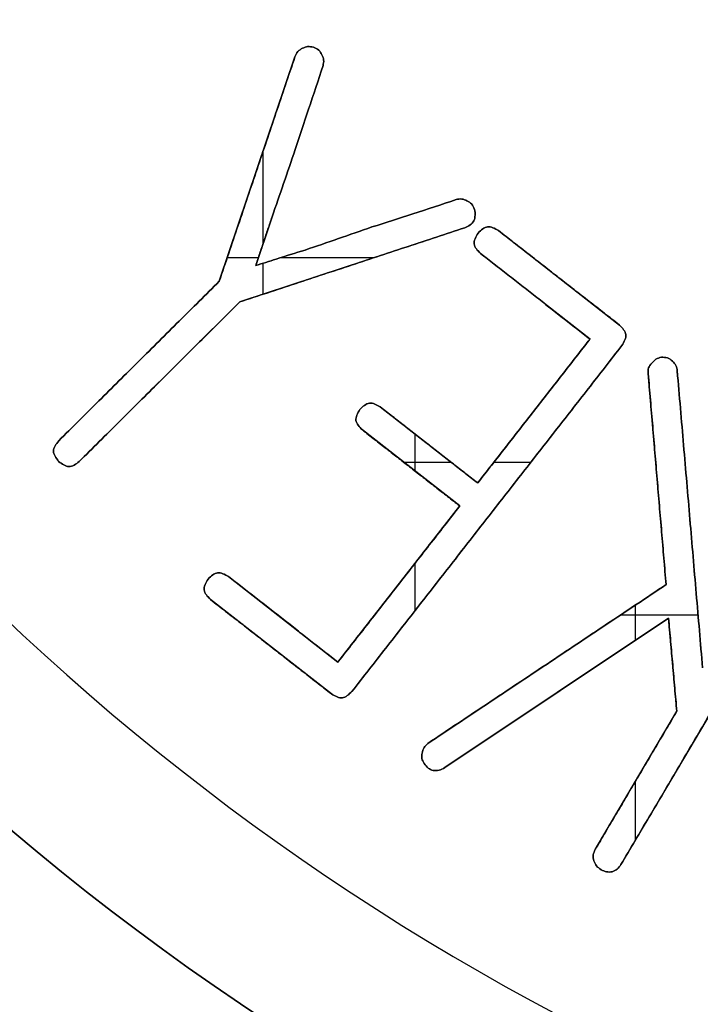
# Model space of a CAD drawing. Header units: millimetres. Extents: x 134 to 326, y 214 to 407.
# Tile 5 of 32: x 194 to 208, y 265 to 285. Entities that reach past the tile are written whole.
import ezdxf

# ---------------------------------------------------------------- set-up
doc = ezdxf.new("R2010")
doc.units = ezdxf.units.MM
doc.layers.add('Default', color=7, linetype='Continuous')

# ---------------------------------------------------------------- blocks, each defined once
blk = doc.blocks.new('Københavner vase Ø18 v15')
at = {"layer": 'Default', "color": 7, "true_color": 0xf6f6f3}
for p, q in [((-33.18, -2, 32.533), (-33.18, 0, 32.533)), ((-32.748, -2, 32.968), (-32.748, 0, 32.968)), ((-30.698, -2, 28.498), (-30.698, 0, 28.498)), ((-30.555, -2, 30.016), (-30.555, 0, 30.016)), ((-30.405, -2, 38.54), (-30.405, 0, 38.54)), ((-30.148, -2, 37.962), (-30.148, 0, 37.962)), ((-28.697, -2, 30.512), (-28.697, 0, 30.512)), ((-27.718, -2, 37.22), (-27.718, 0, 37.22)), ((-27.461, -2, 34.781), (-27.461, 0, 34.781)), ((-27.084, -2, 34.298), (-27.084, 0, 34.298)), ((-25.865, -2, 35.843), (-25.865, 0, 35.843)), ((-24.879, -2, 33.584), (-24.879, 0, 33.584)), ((-24.849, -2, 31.173), (-24.849, 0, 31.173)), ((-24.603, -2, 38.902), (-24.603, 0, 38.902)), ((-24.4, -2, 39.509), (-24.4, 0, 39.509)), ((-24.351, -2, 30.784), (-24.351, 0, 30.784)), ((-22.732, -2, 41.347), (-22.732, 0, 41.347)), ((-22.288, -2, 35.015), (-22.288, 0, 35.015)), ((-21.961, -2, 38.917), (-21.961, 0, 38.917)), ((-21.599, -2, 35.862), (-21.599, 0, 35.862)), ((-34.868, -1, 34.21), (-31.493, -1, 30.857)), ((-31.061, -1, 31.291), (-34.436, -1, 34.645)), ((-29.133, -1, 39.532), (-31.676, -1, 37.548)), ((-31.493, -1, 30.857), (-29.903, -1, 26.14)), ((-31.299, -1, 37.064), (-28.998, -1, 38.861)), ((-26.334, -1, 29.733), (-31.061, -1, 31.291)), ((-30.382, -1, 29.503), (-30.727, -1, 30.528)), ((-28.998, -1, 38.861), (-26.437, -1, 35.58)), ((-23.027, -1, 32.206), (-28.703, -1, 39.479)), ((-26.437, -1, 35.58), (-28.485, -1, 33.982)), ((-28.107, -1, 33.499), (-26.06, -1, 35.097)), ((-27.106, -1, 40.57), (-22.1, -1, 37.234)), ((-22.048, -1, 37.939), (-26.752, -1, 41.08)), ((-26.06, -1, 35.097), (-23.699, -1, 32.071)), ((-23.699, -1, 32.071), (-26, -1, 30.275)), ((-25.623, -1, 29.791), (-23.08, -1, 31.776)), ((-23.589, -1, 42.798), (-21.875, -1, 39.896)), ((-18.289, -1, 35.064), (-23.048, -1, 43.118)), ((-22.1, -1, 37.234), (-22.476, -1, 32.796)), ((-21.875, -1, 39.896), (-22.048, -1, 37.939)), ((-21.865, -1, 32.745), (-21.333, -1, 38.979)), ((-31.325, -2, 30.36), (-30.67, -2, 30.36)), ((-30.567, -2, 31.129), (-30.567, -2, 30.477)), ((-30.567, -2, 30.053), (-30.567, -2, 28.11)), ((-30.2, -2, 30.36), (-28.235, -2, 30.36)), ((-27.614, -2, 34.662), (-26.618, -2, 34.662)), ((-27.378, -2, 37.781), (-27.378, -2, 36.785)), ((-27.378, -2, 34.846), (-27.378, -2, 34.068)), ((-25.721, -2, 34.662), (-24.943, -2, 34.662)), ((-23.051, -2, 37.868), (-21.428, -2, 37.868)), ((-22.741, -2, 42.599), (-22.741, -2, 41.363)), ((-22.741, -2, 38.401), (-22.741, -2, 37.661))]:
    blk.add_line(p, q, dxfattribs=at)
at = {"layer": 'Default', "color": 7, "true_color": 0xf6f6f3, "extrusion": (0, 1, 0)}
for centre, radius in [((0, 0, 237.5), 95.232), ((0, 0, -5), 55.532)]:
    blk.add_circle(centre, radius, dxfattribs=at)
at = {"layer": 'Default', "color": 7, "true_color": 0xf6f6f3, "extrusion": (0, -1, 0)}
for centre in [(0, 0), (0, 0, 2.5)]:
    blk.add_circle(centre, 55.532, dxfattribs=at)
for centre, radius, start, end in [((0, 0, -245), 96.153, 0, 180), ((0, 0, -245), 90, 90, 270), ((0, 0, -236.219), 80.075, 90, 180), ((0, 0, 5), 60.532, 270, 180)]:
    blk.add_arc(centre, radius, start, end, dxfattribs=at)
at = {"layer": 'Default', "color": 7, "true_color": 0xf6f6f3, "extrusion": (0, 1, 0)}
for centre, radius in [((0, 0, 230), 94.311), ((0, 0, 10), 52.298)]:
    blk.add_arc(centre, radius, 0, 180, dxfattribs=at)
at = {"layer": 'Default', "color": 7, "true_color": 0xf6f6f3}
for points, knots in [([(-34.868, 0, 34.21), (-34.922, 0, 34.282), (-35.031, 0, 34.426), (-34.923, 0, 34.571), (-34.869, 0, 34.643)], [0, 0, 0, 0, 0.02422706, 0.04845418, 0.04845418, 0.04845418, 0.04845418]), ([(-34.869, 0, 34.643), (-34.797, 0, 34.698), (-34.653, 0, 34.807), (-34.508, 0, 34.699), (-34.436, 0, 34.645)], [0, 0, 0, 0, 0.02422708, 0.04845435, 0.04845435, 0.04845435, 0.04845435]), ([(-31.729, 0, 37.117), (-31.774, 0, 37.196), (-31.864, 0, 37.352), (-31.739, 0, 37.483), (-31.676, 0, 37.548)], [0, 0, 0, 0, 0.02422705, 0.04845417, 0.04845417, 0.04845417, 0.04845417]), ([(-31.299, 0, 37.064), (-31.377, 0, 37.02), (-31.534, 0, 36.93), (-31.664, 0, 37.055), (-31.729, 0, 37.117)], [0, 0, 0, 0, 0.02422712, 0.04845417, 0.04845417, 0.04845417, 0.04845417]), ([(-29.688, 0, 30.201), (-29.891, 0, 30.263), (-30.238, 0, 30.37), (-30.584, 0, 30.482), (-30.727, 0, 30.528)], [0, 0, 0, 0, 0.063665, 0.1089289, 0.1089289, 0.1089289, 0.1089289]), ([(-30.382, 0, 29.503), (-30.301, 0, 29.27), (-30.138, 0, 28.799), (-29.979, 0, 28.328), (-29.898, 0, 28.09)], [0, 0, 0, 0, 0.0741169, 0.1493137, 0.1493137, 0.1493137, 0.1493137]), ([(-29.743, 0, 25.958), (-29.779, 0, 25.978), (-29.853, 0, 26.02), (-29.886, 0, 26.099), (-29.903, 0, 26.14)], [0, 0, 0, 0, 0.01186601, 0.02488219, 0.02488219, 0.02488219, 0.02488219]), ([(-29.898, 0, 28.09), (-29.803, 0, 27.807), (-29.606, 0, 27.218), (-29.411, 0, 26.629), (-29.311, 0, 26.324)], [0, 0, 0, 0, 0.0898036, 0.1861004, 0.1861004, 0.1861004, 0.1861004]), ([(-29.515, 0, 25.936), (-29.555, 0, 25.928), (-29.634, 0, 25.912), (-29.707, 0, 25.943), (-29.743, 0, 25.958)], [0, 0, 0, 0, 0.01202941, 0.02339147, 0.02339147, 0.02339147, 0.02339147]), ([(-28.284, 0, 29.715), (-28.519, 0, 29.797), (-28.987, 0, 29.961), (-29.455, 0, 30.121), (-29.688, 0, 30.201)], [0, 0, 0, 0, 0.0746665, 0.1486064, 0.1486064, 0.1486064, 0.1486064]), ([(-29.333, 0, 26.096), (-29.353, 0, 26.061), (-29.394, 0, 25.986), (-29.474, 0, 25.953), (-29.515, 0, 25.936)], [0, 0, 0, 0, 0.01186608, 0.02488222, 0.02488222, 0.02488222, 0.02488222]), ([(-29.311, 0, 26.324), (-29.303, 0, 26.284), (-29.287, 0, 26.206), (-29.318, 0, 26.132), (-29.333, 0, 26.096)], [0, 0, 0, 0, 0.01202942, 0.02339148, 0.02339148, 0.02339148, 0.02339148]), ([(-29.133, 0, 39.532), (-29.055, 0, 39.577), (-28.898, 0, 39.667), (-28.768, 0, 39.542), (-28.703, 0, 39.479)], [0, 0, 0, 0, 0.02422715, 0.0484542, 0.0484542, 0.0484542, 0.0484542]), ([(-28.538, 0, 33.552), (-28.583, 0, 33.631), (-28.672, 0, 33.787), (-28.547, 0, 33.917), (-28.485, 0, 33.982)], [0, 0, 0, 0, 0.02422705, 0.04845417, 0.04845417, 0.04845417, 0.04845417]), ([(-28.107, 0, 33.499), (-28.186, 0, 33.454), (-28.342, 0, 33.364), (-28.473, 0, 33.49), (-28.538, 0, 33.552)], [0, 0, 0, 0, 0.02422712, 0.04845417, 0.04845417, 0.04845417, 0.04845417]), ([(-26.514, 0, 29.139), (-26.818, 0, 29.241), (-27.406, 0, 29.438), (-27.997, 0, 29.625), (-28.284, 0, 29.715)], [0, 0, 0, 0, 0.0959348, 0.1861033, 0.1861033, 0.1861033, 0.1861033]), ([(-27.229, 0, 40.779), (-27.235, 0, 40.816), (-27.246, 0, 40.892), (-27.206, 0, 40.958), (-27.186, 0, 40.991)], [0, 0, 0, 0, 0.01100591, 0.02230342, 0.02230342, 0.02230342, 0.02230342]), ([(-27.106, 0, 40.57), (-27.136, 0, 40.598), (-27.198, 0, 40.655), (-27.219, 0, 40.737), (-27.229, 0, 40.779)], [0, 0, 0, 0, 0.01194137, 0.02467316, 0.02467316, 0.02467316, 0.02467316]), ([(-27.186, 0, 40.991), (-27.16, 0, 41.028), (-27.11, 0, 41.096), (-27.032, 0, 41.128), (-26.995, 0, 41.142)], [0, 0, 0, 0, 0.01313428, 0.02485558, 0.02485558, 0.02485558, 0.02485558]), ([(-26.995, 0, 41.142), (-26.953, 0, 41.143), (-26.867, 0, 41.145), (-26.791, 0, 41.102), (-26.752, 0, 41.08)], [0, 0, 0, 0, 0.01219045, 0.02550305, 0.02550305, 0.02550305, 0.02550305]), ([(-26.286, 0, 29.163), (-26.322, 0, 29.148), (-26.395, 0, 29.116), (-26.474, 0, 29.131), (-26.514, 0, 29.139)], [0, 0, 0, 0, 0.01136213, 0.02339146, 0.02339146, 0.02339146, 0.02339146]), ([(-26.334, 0, 29.733), (-26.292, 0, 29.716), (-26.213, 0, 29.685), (-26.163, 0, 29.617), (-26.139, 0, 29.585)], [0, 0, 0, 0, 0.01313432, 0.02485557, 0.02485557, 0.02485557, 0.02485557]), ([(-26.127, 0, 29.346), (-26.144, 0, 29.304), (-26.177, 0, 29.225), (-26.251, 0, 29.183), (-26.286, 0, 29.163)], [0, 0, 0, 0, 0.01301612, 0.02488219, 0.02488219, 0.02488219, 0.02488219]), ([(-26.053, 0, 29.844), (-26.098, 0, 29.923), (-26.188, 0, 30.079), (-26.063, 0, 30.209), (-26, 0, 30.275)], [0, 0, 0, 0, 0.02422716, 0.04845425, 0.04845425, 0.04845425, 0.04845425]), ([(-26.139, 0, 29.585), (-26.128, 0, 29.546), (-26.103, 0, 29.468), (-26.119, 0, 29.387), (-26.127, 0, 29.346)], [0, 0, 0, 0, 0.01196845, 0.02431133, 0.02431133, 0.02431133, 0.02431133]), ([(-25.623, 0, 29.791), (-25.701, 0, 29.746), (-25.858, 0, 29.657), (-25.988, 0, 29.782), (-26.053, 0, 29.844)], [0, 0, 0, 0, 0.02422712, 0.04845417, 0.04845417, 0.04845417, 0.04845417]), ([(-23.589, 0, 42.798), (-23.607, 0, 42.836), (-23.643, 0, 42.914), (-23.628, 0, 42.999), (-23.621, 0, 43.042)], [0, 0, 0, 0, 0.01233621, 0.02508742, 0.02508742, 0.02508742, 0.02508742]), ([(-23.621, 0, 43.042), (-23.604, 0, 43.079), (-23.569, 0, 43.155), (-23.501, 0, 43.202), (-23.467, 0, 43.226)], [0, 0, 0, 0, 0.01210352, 0.02436714, 0.02436714, 0.02436714, 0.02436714]), ([(-23.467, 0, 43.226), (-23.43, 0, 43.244), (-23.356, 0, 43.281), (-23.273, 0, 43.275), (-23.232, 0, 43.272)], [0, 0, 0, 0, 0.01226363, 0.02436715, 0.02436715, 0.02436715, 0.02436715]), ([(-23.232, 0, 43.272), (-23.194, 0, 43.254), (-23.119, 0, 43.22), (-23.072, 0, 43.152), (-23.048, 0, 43.118)], [0, 0, 0, 0, 0.01210338, 0.02436712, 0.02436712, 0.02436712, 0.02436712]), ([(-23.027, 0, 32.206), (-22.982, 0, 32.128), (-22.892, 0, 31.971), (-23.017, 0, 31.841), (-23.08, 0, 31.776)], [0, 0, 0, 0, 0.02422705, 0.0484542, 0.0484542, 0.0484542, 0.0484542]), ([(-22.403, 0, 32.577), (-22.429, 0, 32.61), (-22.481, 0, 32.674), (-22.478, 0, 32.756), (-22.476, 0, 32.796)], [0, 0, 0, 0, 0.01210348, 0.02382479, 0.02382479, 0.02382479, 0.02382479]), ([(-22.199, 0, 32.454), (-22.239, 0, 32.465), (-22.319, 0, 32.486), (-22.375, 0, 32.547), (-22.403, 0, 32.577)], [0, 0, 0, 0, 0.01202942, 0.02427308, 0.02427308, 0.02427308, 0.02427308]), ([(-21.966, 0, 32.536), (-22, 0, 32.509), (-22.068, 0, 32.455), (-22.155, 0, 32.455), (-22.199, 0, 32.454)], [0, 0, 0, 0, 0.01250649, 0.02532122, 0.02532122, 0.02532122, 0.02532122]), ([(-21.865, 0, 32.745), (-21.871, 0, 32.703), (-21.883, 0, 32.622), (-21.94, 0, 32.563), (-21.966, 0, 32.536)], [0, 0, 0, 0, 0.01254543, 0.02377799, 0.02377799, 0.02377799, 0.02377799]), ([(-34.868, -1, 34.21), (-34.922, -1, 34.282), (-35.031, -1, 34.426), (-34.923, -1, 34.571), (-34.869, -1, 34.643)], [0, 0, 0, 0, 0.02422706, 0.04845418, 0.04845418, 0.04845418, 0.04845418]), ([(-34.869, -1, 34.643), (-34.797, -1, 34.698), (-34.653, -1, 34.807), (-34.508, -1, 34.699), (-34.436, -1, 34.645)], [0, 0, 0, 0, 0.02422708, 0.04845435, 0.04845435, 0.04845435, 0.04845435]), ([(-31.729, -1, 37.117), (-31.774, -1, 37.196), (-31.864, -1, 37.352), (-31.739, -1, 37.483), (-31.676, -1, 37.548)], [0, 0, 0, 0, 0.02422705, 0.04845417, 0.04845417, 0.04845417, 0.04845417]), ([(-31.299, -1, 37.064), (-31.377, -1, 37.02), (-31.534, -1, 36.93), (-31.664, -1, 37.055), (-31.729, -1, 37.117)], [0, 0, 0, 0, 0.02422712, 0.04845417, 0.04845417, 0.04845417, 0.04845417]), ([(-29.688, -1, 30.201), (-29.891, -1, 30.263), (-30.238, -1, 30.37), (-30.584, -1, 30.482), (-30.727, -1, 30.528)], [0, 0, 0, 0, 0.063665, 0.1089289, 0.1089289, 0.1089289, 0.1089289]), ([(-30.382, -1, 29.503), (-30.301, -1, 29.27), (-30.138, -1, 28.799), (-29.979, -1, 28.328), (-29.898, -1, 28.09)], [0, 0, 0, 0, 0.0741169, 0.1493137, 0.1493137, 0.1493137, 0.1493137]), ([(-29.743, -1, 25.958), (-29.779, -1, 25.978), (-29.853, -1, 26.02), (-29.886, -1, 26.099), (-29.903, -1, 26.14)], [0, 0, 0, 0, 0.01186601, 0.02488219, 0.02488219, 0.02488219, 0.02488219]), ([(-29.898, -1, 28.09), (-29.803, -1, 27.807), (-29.606, -1, 27.218), (-29.411, -1, 26.629), (-29.311, -1, 26.324)], [0, 0, 0, 0, 0.0898036, 0.1861004, 0.1861004, 0.1861004, 0.1861004]), ([(-29.515, -1, 25.936), (-29.555, -1, 25.928), (-29.634, -1, 25.912), (-29.707, -1, 25.943), (-29.743, -1, 25.958)], [0, 0, 0, 0, 0.01202941, 0.02339147, 0.02339147, 0.02339147, 0.02339147]), ([(-28.284, -1, 29.715), (-28.519, -1, 29.797), (-28.987, -1, 29.961), (-29.455, -1, 30.121), (-29.688, -1, 30.201)], [0, 0, 0, 0, 0.0746665, 0.1486064, 0.1486064, 0.1486064, 0.1486064]), ([(-29.333, -1, 26.096), (-29.353, -1, 26.061), (-29.394, -1, 25.986), (-29.474, -1, 25.953), (-29.515, -1, 25.936)], [0, 0, 0, 0, 0.01186608, 0.02488222, 0.02488222, 0.02488222, 0.02488222]), ([(-29.311, -1, 26.324), (-29.303, -1, 26.284), (-29.287, -1, 26.206), (-29.318, -1, 26.132), (-29.333, -1, 26.096)], [0, 0, 0, 0, 0.01202942, 0.02339148, 0.02339148, 0.02339148, 0.02339148]), ([(-29.133, -1, 39.532), (-29.055, -1, 39.577), (-28.898, -1, 39.667), (-28.768, -1, 39.542), (-28.703, -1, 39.479)], [0, 0, 0, 0, 0.02422715, 0.0484542, 0.0484542, 0.0484542, 0.0484542]), ([(-28.538, -1, 33.552), (-28.583, -1, 33.631), (-28.672, -1, 33.787), (-28.547, -1, 33.917), (-28.485, -1, 33.982)], [0, 0, 0, 0, 0.02422705, 0.04845417, 0.04845417, 0.04845417, 0.04845417]), ([(-28.107, -1, 33.499), (-28.186, -1, 33.454), (-28.342, -1, 33.364), (-28.473, -1, 33.49), (-28.538, -1, 33.552)], [0, 0, 0, 0, 0.02422712, 0.04845417, 0.04845417, 0.04845417, 0.04845417]), ([(-26.514, -1, 29.139), (-26.818, -1, 29.241), (-27.406, -1, 29.438), (-27.997, -1, 29.625), (-28.284, -1, 29.715)], [0, 0, 0, 0, 0.0959348, 0.1861033, 0.1861033, 0.1861033, 0.1861033]), ([(-27.229, -1, 40.779), (-27.235, -1, 40.816), (-27.246, -1, 40.892), (-27.206, -1, 40.958), (-27.186, -1, 40.991)], [0, 0, 0, 0, 0.01100591, 0.02230342, 0.02230342, 0.02230342, 0.02230342]), ([(-27.106, -1, 40.57), (-27.136, -1, 40.598), (-27.198, -1, 40.655), (-27.219, -1, 40.737), (-27.229, -1, 40.779)], [0, 0, 0, 0, 0.01194137, 0.02467316, 0.02467316, 0.02467316, 0.02467316]), ([(-27.186, -1, 40.991), (-27.16, -1, 41.028), (-27.11, -1, 41.096), (-27.032, -1, 41.128), (-26.995, -1, 41.142)], [0, 0, 0, 0, 0.01313428, 0.02485558, 0.02485558, 0.02485558, 0.02485558]), ([(-26.995, -1, 41.142), (-26.953, -1, 41.143), (-26.867, -1, 41.145), (-26.791, -1, 41.102), (-26.752, -1, 41.08)], [0, 0, 0, 0, 0.01219045, 0.02550305, 0.02550305, 0.02550305, 0.02550305]), ([(-26.286, -1, 29.163), (-26.322, -1, 29.148), (-26.395, -1, 29.116), (-26.474, -1, 29.131), (-26.514, -1, 29.139)], [0, 0, 0, 0, 0.01136213, 0.02339146, 0.02339146, 0.02339146, 0.02339146]), ([(-26.334, -1, 29.733), (-26.292, -1, 29.716), (-26.213, -1, 29.685), (-26.163, -1, 29.617), (-26.139, -1, 29.585)], [0, 0, 0, 0, 0.01313432, 0.02485557, 0.02485557, 0.02485557, 0.02485557]), ([(-26.127, -1, 29.346), (-26.144, -1, 29.304), (-26.177, -1, 29.225), (-26.251, -1, 29.183), (-26.286, -1, 29.163)], [0, 0, 0, 0, 0.01301612, 0.02488219, 0.02488219, 0.02488219, 0.02488219]), ([(-26.053, -1, 29.844), (-26.098, -1, 29.923), (-26.188, -1, 30.079), (-26.063, -1, 30.209), (-26, -1, 30.275)], [0, 0, 0, 0, 0.02422716, 0.04845425, 0.04845425, 0.04845425, 0.04845425]), ([(-26.139, -1, 29.585), (-26.128, -1, 29.546), (-26.103, -1, 29.468), (-26.119, -1, 29.387), (-26.127, -1, 29.346)], [0, 0, 0, 0, 0.01196845, 0.02431133, 0.02431133, 0.02431133, 0.02431133]), ([(-25.623, -1, 29.791), (-25.701, -1, 29.746), (-25.858, -1, 29.657), (-25.988, -1, 29.782), (-26.053, -1, 29.844)], [0, 0, 0, 0, 0.02422712, 0.04845417, 0.04845417, 0.04845417, 0.04845417]), ([(-23.589, -1, 42.798), (-23.607, -1, 42.836), (-23.643, -1, 42.914), (-23.628, -1, 42.999), (-23.621, -1, 43.042)], [0, 0, 0, 0, 0.01233621, 0.02508742, 0.02508742, 0.02508742, 0.02508742]), ([(-23.621, -1, 43.042), (-23.604, -1, 43.079), (-23.569, -1, 43.155), (-23.501, -1, 43.202), (-23.467, -1, 43.226)], [0, 0, 0, 0, 0.01210352, 0.02436714, 0.02436714, 0.02436714, 0.02436714]), ([(-23.467, -1, 43.226), (-23.43, -1, 43.244), (-23.356, -1, 43.281), (-23.273, -1, 43.275), (-23.232, -1, 43.272)], [0, 0, 0, 0, 0.01226363, 0.02436715, 0.02436715, 0.02436715, 0.02436715]), ([(-23.232, -1, 43.272), (-23.194, -1, 43.254), (-23.119, -1, 43.22), (-23.072, -1, 43.152), (-23.048, -1, 43.118)], [0, 0, 0, 0, 0.01210338, 0.02436712, 0.02436712, 0.02436712, 0.02436712]), ([(-23.027, -1, 32.206), (-22.982, -1, 32.128), (-22.892, -1, 31.971), (-23.017, -1, 31.841), (-23.08, -1, 31.776)], [0, 0, 0, 0, 0.02422705, 0.0484542, 0.0484542, 0.0484542, 0.0484542]), ([(-22.403, -1, 32.577), (-22.429, -1, 32.61), (-22.481, -1, 32.674), (-22.478, -1, 32.756), (-22.476, -1, 32.796)], [0, 0, 0, 0, 0.01210348, 0.02382479, 0.02382479, 0.02382479, 0.02382479]), ([(-22.199, -1, 32.454), (-22.239, -1, 32.465), (-22.319, -1, 32.486), (-22.375, -1, 32.547), (-22.403, -1, 32.577)], [0, 0, 0, 0, 0.01202942, 0.02427308, 0.02427308, 0.02427308, 0.02427308]), ([(-21.966, -1, 32.536), (-22, -1, 32.509), (-22.068, -1, 32.455), (-22.155, -1, 32.455), (-22.199, -1, 32.454)], [0, 0, 0, 0, 0.01250649, 0.02532122, 0.02532122, 0.02532122, 0.02532122]), ([(-21.865, -1, 32.745), (-21.871, -1, 32.703), (-21.883, -1, 32.622), (-21.94, -1, 32.563), (-21.966, -1, 32.536)], [0, 0, 0, 0, 0.01254543, 0.02377799, 0.02377799, 0.02377799, 0.02377799]), ([(-34.869, -2, 34.643), (-34.923, -2, 34.571), (-35.031, -2, 34.426), (-34.922, -2, 34.282), (-34.868, -2, 34.21)], [-0.04845418, -0.04845418, -0.04845418, -0.04845418, -0.02422706, 0, 0, 0, 0]), ([(-34.436, -2, 34.645), (-34.508, -2, 34.699), (-34.653, -2, 34.807), (-34.797, -2, 34.698), (-34.869, -2, 34.643)], [-0.04845435, -0.04845435, -0.04845435, -0.04845435, -0.02422708, 0, 0, 0, 0]), ([(-31.676, -2, 37.548), (-31.739, -2, 37.483), (-31.864, -2, 37.352), (-31.774, -2, 37.196), (-31.729, -2, 37.117)], [-0.04845417, -0.04845417, -0.04845417, -0.04845417, -0.02422705, 0, 0, 0, 0]), ([(-31.729, -2, 37.117), (-31.664, -2, 37.055), (-31.534, -2, 36.93), (-31.377, -2, 37.02), (-31.299, -2, 37.064)], [-0.04845417, -0.04845417, -0.04845417, -0.04845417, -0.02422712, 0, 0, 0, 0]), ([(-30.382, -2, 29.503), (-30.449, -2, 29.702), (-30.564, -2, 30.044), (-30.679, -2, 30.386), (-30.727, -2, 30.528)], [0, 0, 0, 0, 0.63115, 1.08197, 1.08197, 1.08197, 1.08197]), ([(-30.727, -2, 30.528), (-30.584, -2, 30.482), (-30.238, -2, 30.37), (-29.891, -2, 30.263), (-29.688, -2, 30.201)], [-0.1089289, -0.1089289, -0.1089289, -0.1089289, -0.063665, 0, 0, 0, 0]), ([(-29.898, -2, 28.09), (-29.979, -2, 28.328), (-30.138, -2, 28.799), (-30.301, -2, 29.27), (-30.382, -2, 29.503)], [-0.1493137, -0.1493137, -0.1493137, -0.1493137, -0.0741169, 0, 0, 0, 0]), ([(-29.903, -2, 26.14), (-29.886, -2, 26.099), (-29.853, -2, 26.02), (-29.779, -2, 25.978), (-29.743, -2, 25.958)], [-0.02488219, -0.02488219, -0.02488219, -0.02488219, -0.01186601, 0, 0, 0, 0]), ([(-29.311, -2, 26.324), (-29.411, -2, 26.629), (-29.606, -2, 27.218), (-29.803, -2, 27.807), (-29.898, -2, 28.09)], [-0.1861004, -0.1861004, -0.1861004, -0.1861004, -0.0898036, 0, 0, 0, 0]), ([(-29.743, -2, 25.958), (-29.707, -2, 25.943), (-29.634, -2, 25.912), (-29.555, -2, 25.928), (-29.515, -2, 25.936)], [-0.02339147, -0.02339147, -0.02339147, -0.02339147, -0.01202941, 0, 0, 0, 0]), ([(-29.688, -2, 30.201), (-29.455, -2, 30.121), (-28.987, -2, 29.961), (-28.519, -2, 29.797), (-28.284, -2, 29.715)], [-0.1486064, -0.1486064, -0.1486064, -0.1486064, -0.0746665, 0, 0, 0, 0]), ([(-29.515, -2, 25.936), (-29.474, -2, 25.953), (-29.394, -2, 25.986), (-29.353, -2, 26.061), (-29.333, -2, 26.096)], [-0.02488222, -0.02488222, -0.02488222, -0.02488222, -0.01186608, 0, 0, 0, 0]), ([(-29.333, -2, 26.096), (-29.318, -2, 26.132), (-29.287, -2, 26.206), (-29.303, -2, 26.284), (-29.311, -2, 26.324)], [-0.02339148, -0.02339148, -0.02339148, -0.02339148, -0.01202942, 0, 0, 0, 0]), ([(-28.703, -2, 39.479), (-28.768, -2, 39.542), (-28.898, -2, 39.667), (-29.055, -2, 39.577), (-29.133, -2, 39.532)], [-0.0484542, -0.0484542, -0.0484542, -0.0484542, -0.02422715, 0, 0, 0, 0]), ([(-28.485, -2, 33.982), (-28.547, -2, 33.917), (-28.672, -2, 33.787), (-28.583, -2, 33.631), (-28.538, -2, 33.552)], [-0.04845417, -0.04845417, -0.04845417, -0.04845417, -0.02422705, 0, 0, 0, 0]), ([(-28.538, -2, 33.552), (-28.473, -2, 33.49), (-28.342, -2, 33.364), (-28.186, -2, 33.454), (-28.107, -2, 33.499)], [-0.04845417, -0.04845417, -0.04845417, -0.04845417, -0.02422712, 0, 0, 0, 0]), ([(-28.284, -2, 29.715), (-27.997, -2, 29.625), (-27.406, -2, 29.438), (-26.818, -2, 29.241), (-26.514, -2, 29.139)], [-0.1861033, -0.1861033, -0.1861033, -0.1861033, -0.0959348, 0, 0, 0, 0]), ([(-27.186, -2, 40.991), (-27.206, -2, 40.958), (-27.246, -2, 40.892), (-27.235, -2, 40.816), (-27.229, -2, 40.779)], [-0.02230342, -0.02230342, -0.02230342, -0.02230342, -0.01100591, 0, 0, 0, 0]), ([(-27.229, -2, 40.779), (-27.219, -2, 40.737), (-27.198, -2, 40.655), (-27.136, -2, 40.598), (-27.106, -2, 40.57)], [-0.02467316, -0.02467316, -0.02467316, -0.02467316, -0.01194137, 0, 0, 0, 0]), ([(-26.995, -2, 41.142), (-27.032, -2, 41.128), (-27.11, -2, 41.096), (-27.16, -2, 41.028), (-27.186, -2, 40.991)], [-0.02485558, -0.02485558, -0.02485558, -0.02485558, -0.01313428, 0, 0, 0, 0]), ([(-26.752, -2, 41.08), (-26.791, -2, 41.102), (-26.867, -2, 41.145), (-26.953, -2, 41.143), (-26.995, -2, 41.142)], [-0.02550305, -0.02550305, -0.02550305, -0.02550305, -0.01219045, 0, 0, 0, 0]), ([(-26.514, -2, 29.139), (-26.474, -2, 29.131), (-26.395, -2, 29.116), (-26.322, -2, 29.148), (-26.286, -2, 29.163)], [-0.02339146, -0.02339146, -0.02339146, -0.02339146, -0.01136213, 0, 0, 0, 0]), ([(-26.139, -2, 29.585), (-26.163, -2, 29.617), (-26.213, -2, 29.685), (-26.292, -2, 29.716), (-26.334, -2, 29.733)], [-0.02485557, -0.02485557, -0.02485557, -0.02485557, -0.01313432, 0, 0, 0, 0]), ([(-26.286, -2, 29.163), (-26.251, -2, 29.183), (-26.177, -2, 29.225), (-26.144, -2, 29.304), (-26.127, -2, 29.346)], [-0.02488219, -0.02488219, -0.02488219, -0.02488219, -0.01301612, 0, 0, 0, 0]), ([(-26, -2, 30.275), (-26.063, -2, 30.209), (-26.188, -2, 30.079), (-26.098, -2, 29.923), (-26.053, -2, 29.844)], [-0.04845425, -0.04845425, -0.04845425, -0.04845425, -0.02422716, 0, 0, 0, 0]), ([(-26.127, -2, 29.346), (-26.119, -2, 29.387), (-26.103, -2, 29.468), (-26.128, -2, 29.546), (-26.139, -2, 29.585)], [-0.02431133, -0.02431133, -0.02431133, -0.02431133, -0.01196845, 0, 0, 0, 0]), ([(-26.053, -2, 29.844), (-25.988, -2, 29.782), (-25.858, -2, 29.657), (-25.701, -2, 29.746), (-25.623, -2, 29.791)], [-0.04845417, -0.04845417, -0.04845417, -0.04845417, -0.02422712, 0, 0, 0, 0]), ([(-23.621, -2, 43.042), (-23.628, -2, 42.999), (-23.643, -2, 42.914), (-23.607, -2, 42.836), (-23.589, -2, 42.798)], [-0.02508742, -0.02508742, -0.02508742, -0.02508742, -0.01233621, 0, 0, 0, 0]), ([(-23.467, -2, 43.226), (-23.501, -2, 43.202), (-23.569, -2, 43.155), (-23.604, -2, 43.079), (-23.621, -2, 43.042)], [-0.02436714, -0.02436714, -0.02436714, -0.02436714, -0.01210352, 0, 0, 0, 0]), ([(-23.232, -2, 43.272), (-23.273, -2, 43.275), (-23.356, -2, 43.281), (-23.43, -2, 43.244), (-23.467, -2, 43.226)], [-0.02436715, -0.02436715, -0.02436715, -0.02436715, -0.01226363, 0, 0, 0, 0]), ([(-23.048, -2, 43.118), (-23.072, -2, 43.152), (-23.119, -2, 43.22), (-23.194, -2, 43.254), (-23.232, -2, 43.272)], [-0.02436712, -0.02436712, -0.02436712, -0.02436712, -0.01210338, 0, 0, 0, 0]), ([(-23.08, -2, 31.776), (-23.017, -2, 31.841), (-22.892, -2, 31.971), (-22.982, -2, 32.128), (-23.027, -2, 32.206)], [-0.0484542, -0.0484542, -0.0484542, -0.0484542, -0.02422705, 0, 0, 0, 0]), ([(-22.476, -2, 32.796), (-22.478, -2, 32.756), (-22.481, -2, 32.674), (-22.429, -2, 32.61), (-22.403, -2, 32.577)], [-0.02382479, -0.02382479, -0.02382479, -0.02382479, -0.01210348, 0, 0, 0, 0]), ([(-22.403, -2, 32.577), (-22.375, -2, 32.547), (-22.319, -2, 32.486), (-22.239, -2, 32.465), (-22.199, -2, 32.454)], [-0.02427308, -0.02427308, -0.02427308, -0.02427308, -0.01202942, 0, 0, 0, 0]), ([(-22.199, -2, 32.454), (-22.155, -2, 32.455), (-22.068, -2, 32.455), (-22, -2, 32.509), (-21.966, -2, 32.536)], [-0.02532122, -0.02532122, -0.02532122, -0.02532122, -0.01250649, 0, 0, 0, 0]), ([(-21.966, -2, 32.536), (-21.94, -2, 32.563), (-21.883, -2, 32.622), (-21.871, -2, 32.703), (-21.865, -2, 32.745)], [-0.02377799, -0.02377799, -0.02377799, -0.02377799, -0.01254543, 0, 0, 0, 0])]:
    blk.add_open_spline(points, degree=3, knots=knots, dxfattribs=at)
for points in [[(-34.977, 0, 34.426), (-34.977, -2, 34.426)], [(-34.869, -2, 34.643), (-34.869, 0, 34.643)], [(-34.868, -2, 34.21), (-34.868, 0, 34.21)], [(-31.493, 0, 30.857), (-34.868, 0, 34.21)], [(-34.653, 0, 34.753), (-34.653, -2, 34.753)], [(-34.436, 0, 34.645), (-31.061, 0, 31.291)], [(-34.436, -2, 34.645), (-34.436, 0, 34.645)], [(-31.81, 0, 37.346), (-31.81, -2, 37.346)], [(-31.729, -2, 37.117), (-31.729, 0, 37.117)], [(-31.676, 0, 37.548), (-31.676, -2, 37.548)], [(-31.676, 0, 37.548), (-29.133, 0, 39.532)], [(-31.527, 0, 36.983), (-31.527, -2, 36.983)], [(-31.493, -2, 30.857), (-31.493, 0, 30.857)], [(-29.903, 0, 26.14), (-31.493, 0, 30.857)], [(-31.299, -2, 37.064), (-31.299, 0, 37.064)], [(-28.998, 0, 38.861), (-31.299, 0, 37.064)], [(-31.061, 0, 31.291), (-26.334, 0, 29.733)], [(-31.061, -2, 31.291), (-31.061, 0, 31.291)], [(-30.727, -2, 30.528), (-30.727, 0, 30.528)], [(-30.727, 0, 30.528), (-30.382, 0, 29.503)], [(-30.382, -2, 29.503), (-30.382, 0, 29.503)], [(-30.296, 0, 30.39), (-30.296, -2, 30.39)], [(-30.14, 0, 28.802), (-30.14, -2, 28.802)], [(-29.903, -2, 26.14), (-29.903, 0, 26.14)], [(-29.898, -2, 28.09), (-29.898, 0, 28.09)], [(-29.84, 0, 26.026), (-29.84, -2, 26.026)], [(-29.743, -2, 25.958), (-29.743, 0, 25.958)], [(-29.688, -2, 30.201), (-29.688, 0, 30.201)], [(-29.635, 0, 25.924), (-29.635, -2, 25.924)], [(-29.613, 0, 27.239), (-29.613, -2, 27.239)], [(-29.515, -2, 25.936), (-29.515, 0, 25.936)], [(-29.401, 0, 25.999), (-29.401, -2, 25.999)], [(-29.333, -2, 26.096), (-29.333, 0, 26.096)], [(-29.311, -2, 26.324), (-29.311, 0, 26.324)], [(-29.299, 0, 26.205), (-29.299, -2, 26.205)], [(-29.133, -2, 39.532), (-29.133, 0, 39.532)], [(-28.998, -2, 38.861), (-28.998, 0, 38.861)], [(-26.437, 0, 35.58), (-28.998, 0, 38.861)], [(-28.989, 0, 29.961), (-28.989, -2, 29.961)], [(-28.905, 0, 39.613), (-28.905, -2, 39.613)], [(-28.703, 0, 39.479), (-23.027, 0, 32.206)], [(-28.703, -2, 39.479), (-28.703, 0, 39.479)], [(-28.619, 0, 33.781), (-28.619, -2, 33.781)], [(-28.538, -2, 33.552), (-28.538, 0, 33.552)], [(-28.485, 0, 33.982), (-26.437, 0, 35.58)], [(-28.485, -2, 33.982), (-28.485, 0, 33.982)], [(-28.336, 0, 33.418), (-28.336, -2, 33.418)], [(-28.284, -2, 29.715), (-28.284, 0, 29.715)], [(-28.107, -2, 33.499), (-28.107, 0, 33.499)], [(-26.06, 0, 35.097), (-28.107, 0, 33.499)], [(-27.425, 0, 29.441), (-27.425, -2, 29.441)], [(-27.233, 0, 40.889), (-27.233, -2, 40.889)], [(-27.229, -2, 40.779), (-27.229, 0, 40.779)], [(-27.187, 0, 40.659), (-27.187, -2, 40.659)], [(-27.186, -2, 40.991), (-27.186, 0, 40.991)], [(-27.106, -2, 40.57), (-27.106, 0, 40.57)], [(-22.1, 0, 37.234), (-27.106, 0, 40.57)], [(-27.099, 0, 41.09), (-27.099, -2, 41.09)], [(-26.995, -2, 41.142), (-26.995, 0, 41.142)], [(-26.873, 0, 41.135), (-26.873, -2, 41.135)], [(-26.752, 0, 41.08), (-22.048, 0, 37.939)], [(-26.752, -2, 41.08), (-26.752, 0, 41.08)], [(-26.514, -2, 29.139), (-26.514, 0, 29.139)], [(-26.437, -2, 35.58), (-26.437, 0, 35.58)], [(-26.395, 0, 29.128), (-26.395, -2, 29.128)], [(-26.334, -2, 29.733), (-26.334, 0, 29.733)], [(-26.286, -2, 29.163), (-26.286, 0, 29.163)], [(-26.217, 0, 29.673), (-26.217, -2, 29.673)], [(-26.19, 0, 29.231), (-26.19, -2, 29.231)], [(-26.139, 0, 29.585), (-26.139, -2, 29.585)], [(-26.134, 0, 30.073), (-26.134, -2, 30.073)], [(-26.127, -2, 29.346), (-26.127, 0, 29.346)], [(-26.113, 0, 29.468), (-26.113, -2, 29.468)], [(-26.06, -2, 35.097), (-26.06, 0, 35.097)], [(-23.699, 0, 32.071), (-26.06, 0, 35.097)], [(-26.053, -2, 29.844), (-26.053, 0, 29.844)], [(-26, 0, 30.275), (-23.699, 0, 32.071)], [(-26, -2, 30.275), (-26, 0, 30.275)], [(-25.851, 0, 29.71), (-25.851, -2, 29.71)], [(-25.623, -2, 29.791), (-25.623, 0, 29.791)], [(-23.08, 0, 31.776), (-25.623, 0, 29.791)], [(-23.699, -2, 32.071), (-23.699, 0, 32.071)], [(-23.63, 0, 42.915), (-23.63, -2, 42.915)], [(-23.621, -2, 43.042), (-23.621, 0, 43.042)], [(-23.589, -2, 42.798), (-23.589, 0, 42.798)], [(-21.875, 0, 39.896), (-23.589, 0, 42.798)], [(-23.561, 0, 43.147), (-23.561, -2, 43.147)], [(-23.467, -2, 43.226), (-23.467, 0, 43.226)], [(-23.353, 0, 43.27), (-23.353, -2, 43.27)], [(-23.232, -2, 43.272), (-23.232, 0, 43.272)], [(-23.127, 0, 43.212), (-23.127, -2, 43.212)], [(-23.08, -2, 31.776), (-23.08, 0, 31.776)], [(-23.048, 0, 43.118), (-18.289, 0, 35.064)], [(-23.048, -2, 43.118), (-23.048, 0, 43.118)], [(-23.027, -2, 32.206), (-23.027, 0, 32.206)], [(-22.946, 0, 31.978), (-22.946, -2, 31.978)], [(-22.476, 0, 32.796), (-22.1, 0, 37.234)], [(-22.476, -2, 32.796), (-22.476, 0, 32.796)], [(-22.468, 0, 32.68), (-22.468, -2, 32.68)], [(-22.403, -2, 32.577), (-22.403, 0, 32.577)], [(-22.312, 0, 32.495), (-22.312, -2, 32.495)], [(-22.199, -2, 32.454), (-22.199, 0, 32.454)], [(-22.1, -2, 37.234), (-22.1, 0, 37.234)], [(-22.072, 0, 32.469), (-22.072, -2, 32.469)], [(-22.048, 0, 37.939), (-21.875, 0, 39.896)], [(-22.048, -2, 37.939), (-22.048, 0, 37.939)], [(-21.966, 0, 32.536), (-21.966, -2, 32.536)], [(-21.896, 0, 32.624), (-21.896, -2, 32.624)], [(-21.875, -2, 39.896), (-21.875, 0, 39.896)], [(-21.865, -2, 32.745), (-21.865, 0, 32.745)], [(-21.333, 0, 38.979), (-21.865, 0, 32.745)], [(-34.868, -2, 34.21), (-31.493, -2, 30.857)], [(-31.061, -2, 31.291), (-34.436, -2, 34.645)], [(-29.133, -2, 39.532), (-31.676, -2, 37.548)], [(-31.493, -2, 30.857), (-29.903, -2, 26.14)], [(-31.299, -2, 37.064), (-28.998, -2, 38.861)], [(-26.334, -2, 29.733), (-31.061, -2, 31.291)], [(-28.998, -2, 38.861), (-26.437, -2, 35.58)], [(-23.027, -2, 32.206), (-28.703, -2, 39.479)], [(-26.437, -2, 35.58), (-28.485, -2, 33.982)], [(-28.107, -2, 33.499), (-26.06, -2, 35.097)], [(-27.106, -2, 40.57), (-22.1, -2, 37.234)], [(-22.048, -2, 37.939), (-26.752, -2, 41.08)], [(-26.06, -2, 35.097), (-23.699, -2, 32.071)], [(-23.699, -2, 32.071), (-26, -2, 30.275)], [(-25.623, -2, 29.791), (-23.08, -2, 31.776)], [(-23.589, -2, 42.798), (-21.875, -2, 39.896)], [(-18.289, -2, 35.064), (-23.048, -2, 43.118)], [(-22.1, -2, 37.234), (-22.476, -2, 32.796)], [(-21.875, -2, 39.896), (-22.048, -2, 37.939)], [(-21.865, -2, 32.745), (-21.333, -2, 38.979)]]:
    blk.add_open_spline(points, degree=1, dxfattribs=at)

msp = doc.modelspace()

# ---------------------------------------------------------------- block references
at = {"layer": 'Default', "extrusion": (0, -1, -8.75421e-16)}
msp.add_blockref('Københavner vase Ø18 v15', (229.734, -120, -310.65), dxfattribs=at)

doc.saveas('drawing.dxf')
